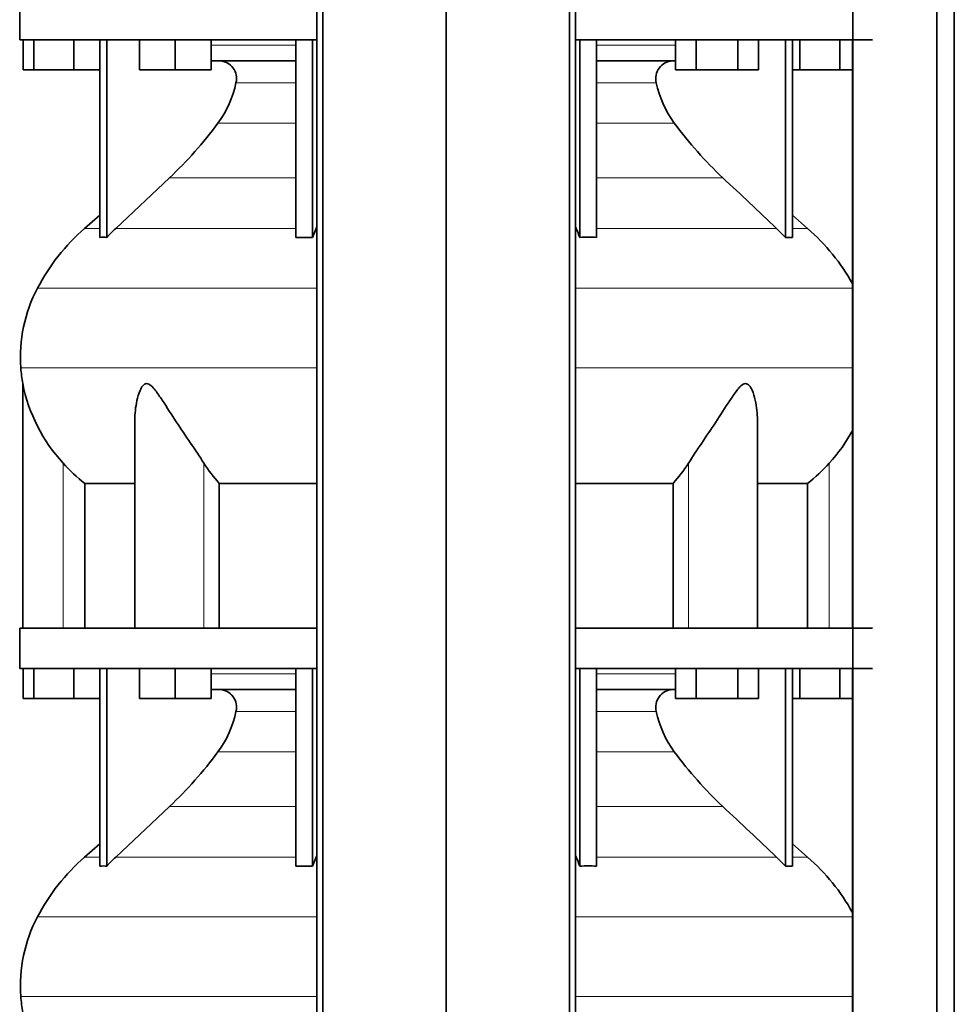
# Model space of a CAD drawing. Header units: millimetres. Extents: x 421 to 1312, y -1923 to 1668.
# Tile 15 of 24: x 428 to 740, y 86 to 415. Entities that reach past the tile are written whole.
import ezdxf

# ---------------------------------------------------------------- set-up
doc = ezdxf.new("R2010")
doc.units = ezdxf.units.MM
doc.layers.add('MID_344-4', color=7, linetype='Continuous')
doc.layers.add('VSI344_DIFFUSORE', color=7, linetype='Continuous')

# ---------------------------------------------------------------- blocks, each defined once
blk = doc.blocks.new('SE')
at = {"layer": 'MID_344-4', "color": 7, "linetype": 'Continuous', "lineweight": 35}
for p, q in [((527.49, 875), (527.49, 3)), ((529.46, 3), (529.46, 875)), ((570.7, 3), (570.7, 875)), ((611.94, 3), (611.94, 875)), ((613.91, 875), (613.91, 3)), ((706.57, 875), (706.57, 3)), ((734.7, 3), (734.7, 875)), ((740.5, 3), (740.5, 875)), ((706.5, 408.5), (706.5, 212)), ((706.5, 198.5), (706.5, 3))]:
    blk.add_line(p, q, dxfattribs=at)
at = {"layer": 'VSI344_DIFFUSORE', "color": 7, "linetype": 'Continuous', "lineweight": 35}
for p, q in [((428.2, 422), (428.2, 408.5)), ((527.49, 408.5), (428.2, 408.5)), ((429.32, 398.5), (429.32, 408.5)), ((432.9, 398.5), (432.9, 408.5)), ((446.29, 398.5), (446.29, 408.5)), ((454.99, 342.54), (454.99, 408.5)), ((457.29, 342.54), (457.29, 408.5)), ((468.19, 398.5), (468.19, 408.5)), ((480.19, 398.5), (480.19, 408.5)), ((492.19, 398.5), (492.19, 408.5)), ((520.48, 342.54), (520.48, 408.5)), ((526.02, 342.54), (526.02, 408.5)), ((713.2, 408.5), (613.91, 408.5)), ((615.38, 342.54), (615.38, 408.5)), ((620.93, 342.54), (620.93, 408.5)), ((647.35, 398.5), (647.35, 408.5)), ((654.28, 398.5), (654.28, 408.5)), ((668.14, 398.5), (668.14, 408.5)), ((675.07, 398.5), (675.07, 408.5)), ((684.11, 342.54), (684.11, 408.5)), ((686.41, 342.54), (686.41, 408.5)), ((688.9, 398.5), (688.9, 408.5)), ((702.29, 398.5), (702.29, 408.5)), ((520.48, 401.5), (492.19, 401.5)), ((647.35, 401.5), (620.93, 401.5)), ((432.9, 398.5), (429.32, 398.5)), ((446.29, 398.5), (432.9, 398.5)), ((454.99, 398.5), (446.29, 398.5)), ((480.19, 398.5), (468.19, 398.5)), ((492.19, 398.5), (480.19, 398.5)), ((654.28, 398.5), (647.35, 398.5)), ((668.14, 398.5), (654.28, 398.5)), ((675.07, 398.5), (668.14, 398.5)), ((688.9, 398.5), (686.41, 398.5)), ((702.29, 398.5), (688.9, 398.5)), ((706.5, 398.5), (702.29, 398.5)), ((478.21, 362.41), (460.29, 345.55)), ((454.99, 349.97), (449.91, 345.55)), ((691.49, 345.55), (686.41, 349.97)), ((526.02, 342.54), (527.26, 345.55)), ((681.12, 345.55), (684.11, 342.54)), ((520.48, 342.54), (526.02, 342.54)), ((684.11, 342.54), (686.41, 342.54)), ((429.2, 293.68), (429.2, 212)), ((466.69, 281.5), (466.69, 212)), ((674.71, 212), (674.71, 281.51)), ((449.95, 260.37), (466.69, 260.37)), ((449.95, 212), (449.95, 260.37)), ((494.87, 260.37), (527.49, 260.37)), ((494.87, 212), (494.87, 260.37)), ((613.91, 260.37), (646.54, 260.37)), ((646.54, 260.37), (646.54, 212)), ((674.71, 260.37), (691.45, 260.37)), ((691.45, 260.37), (691.45, 212)), ((527.49, 212), (428.2, 212)), ((428.2, 212), (428.2, 198.5)), ((713.2, 212), (613.91, 212)), ((527.49, 198.5), (428.2, 198.5)), ((429.32, 188.5), (429.32, 198.5)), ((432.9, 188.5), (432.9, 198.5)), ((446.29, 188.5), (446.29, 198.5)), ((454.99, 132.54), (454.99, 198.5)), ((457.29, 132.54), (457.29, 198.5)), ((468.19, 188.5), (468.19, 198.5)), ((480.19, 188.5), (480.19, 198.5)), ((492.19, 188.5), (492.19, 198.5)), ((520.48, 132.54), (520.48, 198.5)), ((526.02, 132.54), (526.02, 198.5)), ((713.2, 198.5), (613.91, 198.5)), ((615.38, 132.54), (615.38, 198.5)), ((620.93, 132.54), (620.93, 198.5)), ((647.35, 188.5), (647.35, 198.5)), ((654.28, 188.5), (654.28, 198.5)), ((668.14, 188.5), (668.14, 198.5)), ((675.07, 188.5), (675.07, 198.5)), ((684.11, 132.54), (684.11, 198.5)), ((686.41, 132.54), (686.41, 198.5)), ((688.9, 188.5), (688.9, 198.5)), ((702.29, 188.5), (702.29, 198.5)), ((520.48, 191.5), (492.19, 191.5)), ((647.35, 191.5), (620.93, 191.5)), ((432.9, 188.5), (429.32, 188.5)), ((446.29, 188.5), (432.9, 188.5)), ((454.99, 188.5), (446.29, 188.5)), ((480.19, 188.5), (468.19, 188.5)), ((492.19, 188.5), (480.19, 188.5)), ((654.28, 188.5), (647.35, 188.5)), ((668.14, 188.5), (654.28, 188.5)), ((675.07, 188.5), (668.14, 188.5)), ((688.9, 188.5), (686.41, 188.5)), ((702.29, 188.5), (688.9, 188.5)), ((706.5, 188.5), (702.29, 188.5)), ((478.21, 152.41), (460.29, 135.55)), ((454.99, 139.97), (449.91, 135.55)), ((691.49, 135.55), (686.41, 139.97)), ((526.02, 132.54), (527.26, 135.55)), ((681.12, 135.55), (684.11, 132.54)), ((520.48, 132.54), (526.02, 132.54)), ((684.11, 132.54), (686.41, 132.54))]:
    blk.add_line(p, q, dxfattribs=at)
at = {"layer": 'VSI344_DIFFUSORE', "color": 4, "linetype": 'Continuous', "lineweight": 9}
for p, q in [((492.19, 406.72), (520.48, 406.72)), ((620.93, 406.72), (647.35, 406.72)), ((520.48, 394.17), (500.48, 394.17)), ((640.93, 394.17), (620.93, 394.17)), ((494.46, 380.7), (520.48, 380.7)), ((620.93, 380.7), (646.94, 380.7)), ((478.21, 362.41), (520.48, 362.41)), ((620.93, 362.41), (663.19, 362.41)), ((454.99, 345.55), (449.91, 345.55)), ((460.29, 345.55), (520.48, 345.55)), ((527.26, 345.55), (527.49, 345.55)), ((613.91, 345.55), (614.14, 345.55)), ((681.12, 345.55), (620.93, 345.55)), ((686.41, 345.55), (691.49, 345.55)), ((527.49, 325.56), (434.13, 325.56)), ((706.5, 325.56), (613.91, 325.56)), ((428.57, 299.01), (527.49, 299.01)), ((613.91, 299.01), (706.5, 299.01)), ((442.7, 212), (442.7, 267.1)), ((489.74, 212), (489.74, 267.1)), ((651.67, 212), (651.67, 267.1)), ((698.7, 212), (698.7, 267.1)), ((492.19, 196.72), (520.48, 196.72)), ((620.93, 196.72), (647.35, 196.72)), ((520.48, 184.17), (500.48, 184.17)), ((640.93, 184.17), (620.93, 184.17)), ((494.46, 170.7), (520.48, 170.7)), ((620.93, 170.7), (646.94, 170.7)), ((478.21, 152.41), (520.48, 152.41)), ((620.93, 152.41), (663.19, 152.41)), ((454.99, 135.55), (449.91, 135.55)), ((460.29, 135.55), (520.48, 135.55)), ((527.26, 135.55), (527.49, 135.55)), ((613.91, 135.55), (614.14, 135.55)), ((681.12, 135.55), (620.93, 135.55)), ((691.49, 135.55), (686.41, 135.55)), ((527.49, 115.56), (434.13, 115.56)), ((706.5, 115.56), (613.91, 115.56)), ((428.57, 89.01), (527.49, 89.01)), ((613.91, 89.01), (706.5, 89.01))]:
    blk.add_line(p, q, dxfattribs=at)
at = {"layer": 'VSI344_DIFFUSORE', "color": 7, "linetype": 'Continuous', "lineweight": 35}
for centre, radius, start, end in [((494.75, 395.61), 5.9, 345.894, 86.92), ((646.65, 395.61), 5.9, 93.08, 194.106), ((466.55, 401.24), 34.66, 323.6456, 348.2168), ((674.86, 401.24), 34.66, 191.7832, 216.3544), ((383.88, 462.58), 137.6, 313.2799, 323.4819), ((757.52, 462.58), 137.6, 216.5181, 226.7201), ((494.87, 293.82), 68.53, 131, 152.418), ((505.3, 297.7), 65.69, 133.2547, 136.96), ((548.81, 316.83), 71.37, 21.1174, 23.731), ((646.53, 293.82), 68.53, 28.9585, 49), ((456.14, 324.17), 18.4, 86.4236, 93.5764), ((618.15, 235.41), 107.17, 88.518, 91.482), ((478.38, 302.44), 49.92, 152.418, 183.9452), ((481.95, 302.69), 53.5, 183.9452, 189.6895), ((483.78, 304.67), 55.66, 191.3531, 222.4468), ((657.63, 304.67), 55.66, 317.5532, 331.5464), ((482.56, 302.79), 53.5, 221.8382, 232.4484), ((529.77, 292.3), 47.3, 212.1799, 222.4416), ((611.63, 292.3), 47.3, 317.5584, 327.8201), ((658.84, 302.79), 53.5, 307.5516, 318.1618), ((494.75, 185.61), 5.9, 345.894, 86.92), ((646.65, 185.61), 5.9, 93.08, 194.106), ((466.55, 191.24), 34.66, 323.6456, 348.2168), ((674.86, 191.24), 34.66, 191.7832, 216.3544), ((383.88, 252.58), 137.6, 313.2799, 323.4819), ((757.52, 252.58), 137.6, 216.5181, 226.7201), ((494.87, 83.82), 68.53, 131, 152.418), ((505.3, 87.7), 65.69, 133.2547, 136.96), ((548.81, 106.83), 71.37, 21.1174, 23.731), ((646.53, 83.82), 68.53, 28.9585, 49), ((456.14, 114.17), 18.4, 86.4236, 93.5764), ((618.15, 25.41), 107.17, 88.518, 91.482), ((478.38, 92.44), 49.92, 152.418, 183.9452), ((481.95, 92.69), 53.5, 183.9452, 189.6895)]:
    blk.add_arc(centre, radius, start, end, dxfattribs=at)
for points in [[(663.19, 362.41), (669.17, 356.79), (675.14, 351.17), (681.12, 345.55)], [(527.26, 345.55), (527.34, 345.72), (527.42, 345.9), (527.49, 346.08)], [(614.14, 345.55), (614.06, 345.72), (613.99, 345.9), (613.91, 346.08)], [(663.19, 152.41), (669.17, 146.79), (675.14, 141.17), (681.12, 135.55)], [(527.26, 135.55), (527.34, 135.72), (527.42, 135.9), (527.49, 136.08)], [(614.14, 135.55), (614.06, 135.72), (613.99, 135.9), (613.91, 136.08)]]:
    blk.add_open_spline(points, degree=3, dxfattribs=at)
for points, knots in [([(489.74, 267.1), (488.37, 269.27), (486.85, 271.51), (483.72, 276.17), (482.11, 278.57), (478.97, 283.33), (477.42, 285.75), (475.06, 289.3), (474.28, 290.48), (473.02, 292.08), (472.58, 292.59), (471.63, 293.42), (471.09, 293.74), (470.07, 293.69), (469.64, 293.34), (468.95, 292.47), (468.68, 291.96), (467.97, 290.34), (467.64, 289.18), (466.91, 285.88), (466.69, 283.67), (466.69, 281.49)], [0, 0, 0, 0, 0.125, 0.125, 0.25, 0.25, 0.375, 0.375, 0.4375, 0.4375, 0.46875, 0.46875, 0.5, 0.5, 0.53125, 0.53125, 0.5625, 0.5625, 0.625, 0.625, 0.7389823, 0.7389823, 0.7389823, 0.7389823]), ([(674.71, 281.5), (674.71, 283.71), (674.49, 285.93), (673.73, 289.3), (673.38, 290.48), (672.66, 292.08), (672.38, 292.59), (671.67, 293.42), (671.21, 293.74), (670.18, 293.69), (669.65, 293.34), (668.71, 292.47), (668.29, 291.96), (667.03, 290.34), (666.26, 289.18), (663.93, 285.67), (662.37, 283.24), (659.23, 278.48), (657.66, 276.14), (654.56, 271.53), (653.03, 269.25), (651.67, 267.1)], [0.2596572, 0.2596572, 0.2596572, 0.2596572, 0.375, 0.375, 0.4375, 0.4375, 0.46875, 0.46875, 0.5, 0.5, 0.53125, 0.53125, 0.5625, 0.5625, 0.625, 0.625, 0.75, 0.75, 0.875, 0.875, 1, 1, 1, 1])]:
    blk.add_open_spline(points, degree=3, knots=knots, dxfattribs=at)

msp = doc.modelspace()

# ---------------------------------------------------------------- block references
msp.add_blockref('SE', (0, 0))

doc.saveas('drawing.dxf')
